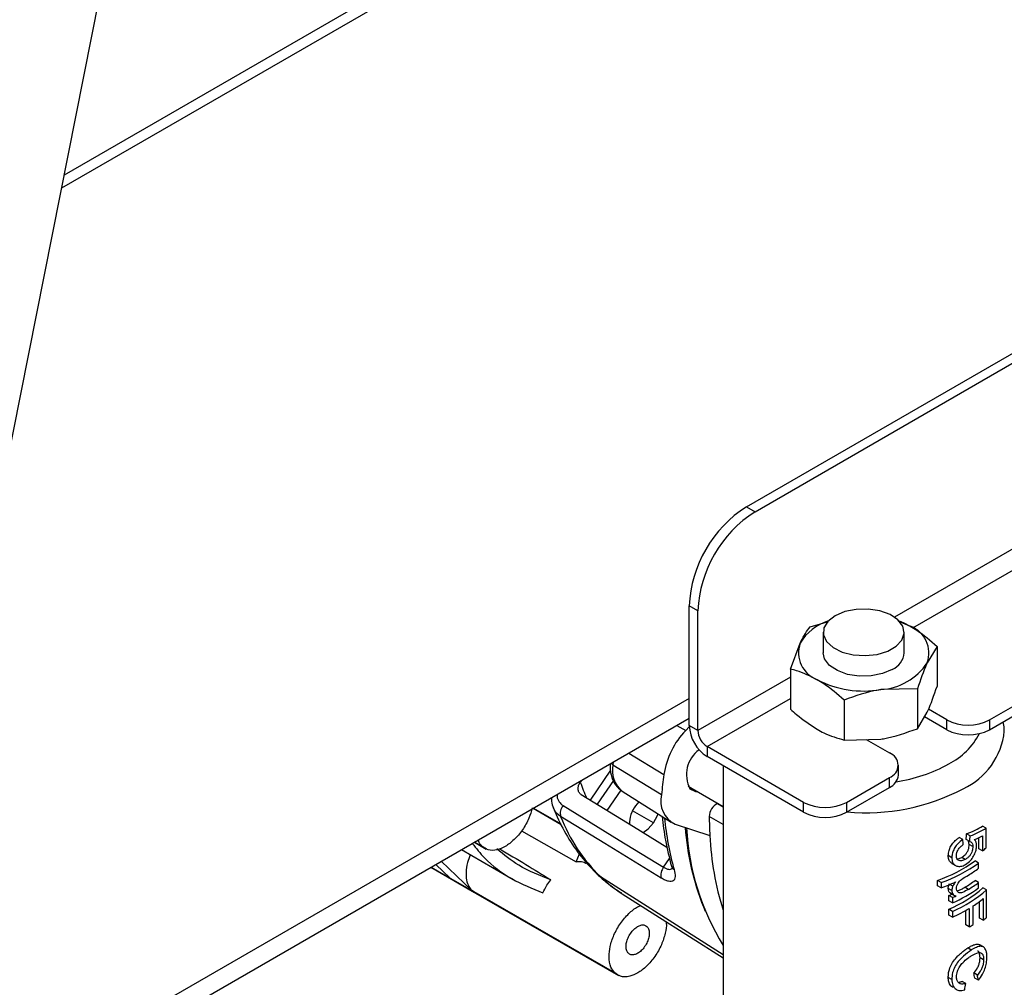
# Model space of a CAD drawing. Header units: millimetres. Extents: x 0 to 420, y 0 to 297.
# Tile 62 of 78: x 179.42 to 189.15, y 111.51 to 121.08. Entities that reach past the tile are written whole.
import ezdxf

# ---------------------------------------------------------------- set-up
doc = ezdxf.new("R2010")
doc.units = ezdxf.units.MM

msp = doc.modelspace()

# ---------------------------------------------------------------- linework, layer by layer
at = {"color": 7, "linetype": 'Continuous', "lineweight": 25}
for p, q in [((177.0044, 105.1793), (188.5775, 163.3938)), ((186.6047, 116.2655), (194.6526, 120.9114)), ((186.6896, 116.2165), (194.7374, 120.8624)), ((186.6047, 116.2655), (186.6896, 116.2165)), ((186.1239, 115.2367), (186.039, 115.2857)), ((186.039, 114.1017), (186.039, 115.2857)), ((186.1239, 114.0527), (186.1239, 115.2367)), ((187.2337, 115.0792), (187.4172, 115.1316)), ((188.1185, 115.1315), (188.224, 115.0856)), ((187.3644, 115.0244), (187.3644, 114.8202)), ((188.1644, 114.8202), (188.1644, 115.0244)), ((189.0089, 114.1588), (190.4732, 115.0042)), ((187.0394, 114.6607), (187.1365, 114.9173)), ((188.4894, 114.885), (188.3922, 114.7231)), ((188.4894, 114.885), (188.4894, 114.4898)), ((189.0089, 114.0609), (190.4732, 114.9062)), ((187.0394, 114.6607), (187.0394, 114.2656)), ((188.2951, 114.4664), (187.9326, 114.4578)), ((188.2951, 114.4664), (188.2951, 114.0713)), ((187.5701, 114.3543), (187.5701, 113.9592)), ((188.2951, 114.0713), (188.3922, 114.2332)), ((188.5846, 114.1588), (188.4046, 114.2628)), ((177.8533, 109.4494), (186.039, 114.175)), ((186.1239, 114.0527), (186.039, 114.1017)), ((188.5846, 114.0609), (188.3649, 114.1877)), ((188.5846, 114.0609), (188.5846, 114.1588)), ((189.0089, 114.1588), (189.0089, 114.0609)), ((186.0393, 114.091), (186.0044, 114.0545)), ((187.5701, 113.9592), (187.9326, 113.9678)), ((187.79, 113.9644), (188.0189, 113.8323)), ((187.1704, 113.3424), (186.2158, 113.8935)), ((186.2158, 113.8935), (186.2158, 113.7955)), ((185.2853, 113.7144), (185.7655, 113.4196)), ((187.1704, 113.2445), (186.2158, 113.7955)), ((188.1068, 113.6118), (188.1068, 113.7098)), ((185.2621, 113.6599), (185.059, 113.3659)), ((186.3744, 113.704), (186.3744, 109.8312)), ((184.9738, 113.56), (184.9624, 113.5434)), ((185.2902, 113.5574), (185.1285, 113.3233)), ((187.5947, 113.3424), (188.0189, 113.5874)), ((188.0189, 113.4894), (188.0189, 113.5874)), ((185.2278, 113.2626), (185.3657, 113.4622)), ((185.3757, 113.4538), (185.8606, 113.1456)), ((186.027, 113.5012), (186.3744, 113.3007)), ((187.5947, 113.2445), (188.0189, 113.4894)), ((185.54, 113.3494), (185.5076, 113.3093)), ((186.3205, 113.3318), (186.3177, 113.3306)), ((187.1704, 113.2445), (187.1704, 113.3424)), ((187.5947, 113.3424), (187.5947, 113.2445)), ((184.4952, 113.2837), (184.7742, 113.1227)), ((185.6859, 113.139), (185.4783, 113.2572)), ((185.899, 113.1275), (186.2429, 113.0158)), ((184.3798, 113.0594), (184.9217, 112.7538)), ((188.8169, 113.0109), (188.7815, 113.0313)), ((188.9756, 113.0868), (188.9394, 113.1077)), ((188.9756, 112.8931), (188.9756, 113.0868)), ((183.9145, 112.9485), (184.0314, 112.881)), ((188.7443, 112.9743), (188.7089, 112.9948)), ((188.8125, 112.9559), (188.7771, 112.9763)), ((188.8074, 112.9256), (188.8018, 112.9579)), ((188.9031, 112.8826), (188.9031, 112.9944)), ((188.939, 113.0127), (188.939, 112.8619)), ((183.7869, 112.8748), (184.2983, 112.5796)), ((184.9216, 112.7538), (184.955, 112.8325)), ((188.8428, 112.9052), (188.8074, 112.9256)), ((188.939, 112.8619), (188.9031, 112.8826)), ((183.8892, 112.4718), (183.5877, 112.7598)), ((188.6359, 112.7949), (188.6002, 112.8155)), ((188.6349, 112.7396), (188.6704, 112.7191)), ((188.7682, 112.7781), (188.7329, 112.7985)), ((188.9004, 112.7429), (188.8647, 112.7634)), ((188.9004, 112.6905), (188.9004, 112.7429)), ((183.4851, 112.7006), (183.9151, 112.4524)), ((183.6771, 112.5943), (183.5354, 112.7296)), ((183.6771, 112.5943), (183.8892, 112.4718)), ((188.4924, 112.5178), (188.4924, 112.5702)), ((188.5287, 112.5492), (188.4924, 112.5702)), ((188.5287, 112.5492), (188.5287, 112.4969)), ((188.9004, 112.5492), (188.8647, 112.5698)), ((188.9004, 112.4968), (188.9004, 112.5492)), ((183.9373, 112.4421), (183.8892, 112.4718)), ((185.3034, 111.6554), (183.8892, 112.4718)), ((183.8892, 112.4718), (183.9276, 112.447)), ((183.9271, 112.4462), (185.3413, 111.6298)), ((188.5287, 112.4969), (188.4924, 112.5178)), ((188.6359, 112.4708), (188.6002, 112.4914)), ((188.6475, 112.4315), (188.6118, 112.4521)), ((188.6451, 112.5148), (188.6166, 112.5313)), ((188.62, 112.4454), (188.6556, 112.4248)), ((188.7991, 112.4819), (188.7638, 112.5024)), ((188.9791, 112.4775), (188.9429, 112.4985)), ((188.9791, 112.2054), (188.9791, 112.4775)), ((185.3754, 112.4395), (186.3744, 111.8044)), ((188.6054, 112.3688), (188.6054, 112.4212)), ((188.6411, 112.4006), (188.6054, 112.4212)), ((188.6411, 112.3482), (188.6054, 112.3688)), ((188.6411, 112.4006), (188.6411, 112.3482)), ((188.9106, 112.1978), (188.9106, 112.3632)), ((188.9465, 112.3917), (188.9465, 112.1771)), ((186.1788, 112.3094), (186.1968, 112.2653)), ((188.6054, 112.2275), (188.6054, 112.2851)), ((188.6411, 112.2645), (188.6054, 112.2851)), ((188.6411, 112.2645), (188.6411, 112.2069)), ((188.7727, 112.1309), (188.7727, 112.2729)), ((188.8081, 112.2937), (188.8081, 112.1105)), ((188.847, 112.1351), (188.847, 112.3183)), ((188.6411, 112.2069), (188.6054, 112.2275)), ((188.9465, 112.1771), (188.9106, 112.1978)), ((188.8081, 112.1105), (188.7727, 112.1309)), ((188.8281, 111.8821), (188.7927, 111.9025)), ((188.9474, 111.9125), (188.9114, 111.9333)), ((188.9502, 111.7855), (188.9142, 111.8062)), ((188.6359, 111.5914), (188.6002, 111.612)), ((188.7745, 111.5516), (188.7392, 111.572)), ((188.8882, 111.6348), (188.8527, 111.6553)), ((188.8977, 111.5841), (188.8621, 111.6047))]:
    msp.add_line(p, q, dxfattribs=at)
at = {"color": 8, "linetype": 'Continuous', "lineweight": 25}
for p, q in [((196.1741, 128.9637), (179.8605, 119.5461)), ((179.8351, 119.4184), (196.1913, 128.8606)), ((190.7884, 116.7455), (188.0677, 115.1749)), ((188.2512, 115.0685), (190.9722, 116.6393)), ((187.0394, 114.5812), (186.1239, 114.0527)), ((186.039, 114.3712), (177.8974, 109.6711)), ((186.2158, 113.8935), (187.0394, 114.369)), ((185.9156, 114.1037), (186.0044, 114.0545)), ((185.4408, 113.8296), (185.7879, 113.6173)), ((186.3177, 113.3306), (186.3744, 113.2979)), ((184.4992, 113.286), (184.7706, 113.1294)), ((186.3744, 113.1234), (186.2371, 113.2027)), ((183.9935, 112.9066), (183.9177, 112.9503)), ((185.7855, 112.701), (185.8456, 112.7879)), ((183.489, 112.7029), (183.6771, 112.5943)), ((185.1302, 112.6318), (185.1607, 112.6079)), ((185.1607, 112.6079), (186.3744, 111.8368))]:
    msp.add_line(p, q, dxfattribs=at)
at = {"color": 7, "linetype": 'Continuous', "lineweight": 25, "flags": 128}
for points in [[(187.4815, 115.1876), (187.4107, 115.1323), (187.3714, 115.0673), (187.3669, 114.9985), (187.3978, 114.932), (187.4612, 114.8737), (187.5516, 114.8288), (187.6609, 114.8013), (187.7793, 114.7936), (187.8965, 114.8064), (188.0019, 114.8386), (188.0862, 114.8872), (188.1419, 114.9481), (188.1641, 115.0157), (188.1508, 115.0841), (188.1031, 115.1472), (188.0253, 115.1994), (187.9243, 115.236), (187.8092, 115.2538), (187.69, 115.2512), (187.5775, 115.2285), (187.4815, 115.1876)], [(188.114, 115.1366), (188.1601, 115.1179), (188.224, 115.0856)], [(188.0472, 114.6569), (187.9513, 114.6161), (187.8387, 114.5933), (187.7196, 114.5908), (187.6044, 114.6086), (187.5035, 114.6452), (187.4257, 114.6974), (187.378, 114.7605), (187.3644, 114.8202)], [(184.9702, 113.4201), (185.4868, 113.1043), (185.8193, 112.9011)], [(186.0463, 113.4758), (186.1008, 113.451), (186.1149, 113.4505)], [(184.7913, 113.3105), (185.348, 112.9691), (185.7855, 112.701)], [(185.6859, 113.139), (185.7244, 113.211), (185.7307, 113.2282)], [(185.7618, 112.5938), (185.2051, 112.9348), (184.7678, 113.2027)], [(185.5826, 113.0456), (185.6339, 113.0799), (185.6859, 113.139)]]:
    msp.add_lwpolyline(points, dxfattribs=at)
at = {"color": 8, "linetype": 'Continuous', "lineweight": 25, "flags": 128}
for points in [[(185.2672, 113.7294), (185.2736, 113.7229), (185.2853, 113.7144)], [(185.2879, 113.7414), (185.2877, 113.7388), (185.2853, 113.7144)]]:
    msp.add_lwpolyline(points, dxfattribs=at)
at = {"color": 7, "linetype": 'Continuous', "lineweight": 25}
for centre, radius, start, end in [((187.2672, 115.2298), 1.2294, 122.60548, 177.39452), ((187.3521, 115.1808), 1.2294, 122.60548, 177.39452), ((187.5536, 114.6742), 0.4828, 106.71094, 149.75542), ((188.1228, 114.8183), 0.2858, 340.539, 69.25792), ((187.406, 114.8221), 0.2858, 160.539, 249.25792), ((187.969, 114.8367), 0.196, 293.5055, 355.17436), ((187.8971, 115.0501), 0.5934, 273.4335, 326.56112), ((187.7633, 115.4411), 0.9978, 242.64283, 279.7711), ((186.4228, 114.1192), 0.3842, 182.60548, 237.39452), ((188.7968, 114.5683), 0.4611, 242.60967, 297.39033), ((186.5913, 113.4918), 0.8131, 136.20808, 171.12384), ((186.3235, 114.0618), 0.1998, 182.60548, 237.39452), ((188.7968, 114.4703), 0.4611, 242.60967, 297.39033), ((186.3174, 113.6169), 0.3057, 126.32201, 207.49086), ((187.9725, 113.7098), 0.131, 290.78342, 69.21658), ((191.3468, 112.885), 5.6069, 172.4957, 174.52917), ((187.9567, 113.6268), 0.1509, 294.37466, 354.3052), ((186.0126, 113.356), 0.2551, 165.57015, 243.56197), ((186.3866, 113.1979), 0.1495, 117.43808, 178.17818), ((187.3825, 113.7518), 0.4611, 242.60967, 297.39033), ((184.8831, 113.234), 0.1195, 140.20841, 195.16201), ((185.7452, 113.1325), 0.2961, 143.3572, 181.74467), ((185.1665, 113.4725), 0.3789, 325.36526, 335.09139), ((187.3825, 113.6539), 0.4611, 242.60967, 297.39033), ((186.3493, 113.8204), 1.6979, 201.33265, 225.56811), ((189.9911, 113.225), 3.754, 180.34047, 183.19454), ((188.6734, 113.2954), 2.6824, 184.27987, 201.56638), ((188.4581, 113.214), 2.4488, 182.88805, 211.6897), ((189.1397, 113.149), 2.8998, 182.6329, 197.5232), ((188.3105, 113.6343), 0.9959, 309.13153, 311.8979), ((188.0364, 113.9039), 1.4095, 288.87503, 305.99097), ((188.0484, 113.9245), 1.4568, 289.25262, 305.79279), ((185.878, 112.6242), 0.1202, 140.32562, 194.67113), ((188.1771, 113.6694), 1.2171, 300.77264, 306.45778), ((187.953, 114.0948), 1.6985, 289.81424, 295.06295), ((188.165, 113.5084), 1.1707, 300.76009, 306.70338), ((188.1767, 113.5287), 1.2178, 300.73657, 306.45674), ((188.132, 113.4073), 1.218, 292.87198, 311.73906), ((188.0974, 113.5973), 1.3623, 293.52012, 306.1154), ((188.1439, 113.4281), 1.2653, 293.13602, 311.30577), ((187.9836, 113.839), 1.5482, 293.68142, 295.18615), ((187.995, 113.8591), 1.5952, 293.88935, 295.34638), ((188.2329, 113.2547), 1.1198, 303.26028, 309.58899), ((188.0507, 113.5478), 1.4651, 293.76402, 301.12947), ((188.3181, 112.9347), 0.9843, 309.6748, 312.18726), ((188.151, 113.193), 1.2663, 301.26011, 303.34473)]:
    msp.add_arc(centre, radius, start, end, dxfattribs=at)
at = {"color": 8, "linetype": 'Continuous', "lineweight": 25}
for centre, radius, start, end in [((188.2647, 114.372), 0.7341, 297.68875, 331.61464), ((188.4519, 114.1186), 0.7062, 294.72627, 354.1349), ((185.5372, 113.6558), 0.2587, 166.92793, 231.3509), ((187.8592, 115.0746), 1.5449, 278.38174, 298.90065), ((186.8174, 114.1691), 1.9577, 198.63668, 203.61226), ((187.783, 115.3162), 2.0766, 264.95285, 297.6688), ((188.6393, 113.4519), 2.8568, 185.31241, 195.71948), ((185.9186, 112.7274), 0.0575, 197.08981, 239.39746), ((186.1213, 113.6112), 1.3891, 226.245, 237.51865)]:
    msp.add_arc(centre, radius, start, end, dxfattribs=at)
at = {"color": 7, "linetype": 'Continuous', "lineweight": 25}
for centre, major_axis, ratio, start_param, end_param in [((187.7644, 113.1756), (0.942, 11.9305), 0.085676, 4.702445, 4.707059), ((187.7644, 113.5863), (1.3869, -0.2027), 0.454148, 5.599533, 5.785806), ((187.7644, 113.5863), (1.4368, -0.21), 0.454148, 5.5983, 5.777985), ((187.7644, 113.1486), (-1.0782, 11.1855), 0.085332, 4.684126, 4.688581), ((187.7644, 113.1756), (0.9758, 12.3597), 0.085676, 4.701373, 4.705827), ((187.7644, 113.5324), (1.4369, -0.2067), 0.456417, 5.641297, 5.731951), ((187.7644, 112.7563), (-1.127, 4.7543), 0.17114, 4.427376, 4.438335), ((187.7644, 112.7563), (-1.1675, 4.9253), 0.17114, 4.431735, 4.442309), ((187.7644, 112.184), (0.9424, 5.6629), 0.192268, 4.621123, 4.632532)]:
    msp.add_ellipse(centre, major_axis=major_axis, ratio=ratio, start_param=start_param, end_param=end_param, dxfattribs=at)
for points, knots in [([(187.1365, 114.9173), (187.1388, 114.9223), (187.1716, 114.9922), (187.2038, 115.0373), (187.2337, 115.0792)], [0, 0, 0, 0, 0.070215, 1, 1, 1, 1]), ([(188.224, 115.0856), (188.2463, 115.0721), (188.3361, 115.0178), (188.4236, 114.9419), (188.4894, 114.885)], [0, 0, 0, 0, 0.2485731, 1, 1, 1, 1]), ([(188.3922, 114.7231), (188.3899, 114.7181), (188.3571, 114.6468), (188.325, 114.5533), (188.2951, 114.4664)], [0, 0, 0, 0, 0.070215, 1, 1, 1, 1]), ([(187.3048, 114.5549), (187.2358, 114.589), (187.1459, 114.6335), (187.0595, 114.6556), (187.0394, 114.6607)], [0, 0, 0, 0, 0.767767, 1, 1, 1, 1]), ([(187.5701, 114.3543), (187.5044, 114.4113), (187.4169, 114.4871), (187.3271, 114.5414), (187.3048, 114.5549)], [0, 0, 0, 0, 0.7514269, 1, 1, 1, 1]), ([(188.3922, 114.2332), (188.3945, 114.2382), (188.4273, 114.3095), (188.4595, 114.403), (188.4894, 114.4898)], [0, 0, 0, 0, 0.070215, 1, 1, 1, 1]), ([(187.9326, 114.4578), (187.924, 114.4564), (187.8016, 114.4368), (187.6817, 114.394), (187.5701, 114.3543)], [0, 0, 0, 0, 0.070215, 1, 1, 1, 1]), ([(187.0394, 114.2656), (187.0595, 114.2475), (187.1459, 114.1697), (187.2358, 114.1105), (187.3048, 114.065)], [0, 0, 0, 0, 0.232233, 1, 1, 1, 1]), ([(189.1518, 114.0469), (189.1527, 114.056), (189.1559, 114.0867), (189.1483, 114.117), (189.1431, 114.1383)], [0, 0, 0, 0, 0.297823, 1, 1, 1, 1]), ([(187.3048, 114.065), (187.3271, 114.0527), (187.4169, 114.0033), (187.5044, 113.9781), (187.5701, 113.9592)], [0, 0, 0, 0, 0.2485731, 1, 1, 1, 1]), ([(187.9326, 113.9678), (187.9412, 113.9692), (188.0636, 113.9888), (188.1836, 114.0316), (188.2951, 114.0713)], [0, 0, 0, 0, 0.070215, 1, 1, 1, 1]), ([(185.2574, 113.7237), (185.2569, 113.7137), (185.2545, 113.6657), (185.2689, 113.5918), (185.3082, 113.509), (185.3509, 113.4737), (185.3718, 113.4564)], [0, 0, 0, 0, 0.090972, 0.435762, 0.724501, 1, 1, 1, 1]), ([(184.9702, 113.4201), (184.966, 113.4231), (184.9576, 113.4292), (184.9455, 113.4463), (184.9383, 113.4731), (184.9429, 113.5096), (184.9559, 113.5322), (184.9624, 113.5434)], [0, 0, 0, 0, 0.125152, 0.250804, 0.500132, 0.749589, 1, 1, 1, 1]), ([(184.6787, 113.3897), (184.678, 113.3773), (184.6758, 113.3404), (184.6881, 113.3072), (184.6962, 113.2851)], [0, 0, 0, 0, 0.336824, 1, 1, 1, 1]), ([(184.4873, 113.2882), (184.4776, 113.2539), (184.4563, 113.1795), (184.3923, 113.0679), (184.3103, 112.9707), (184.2227, 112.9039), (184.133, 112.8669), (184.0519, 112.8648), (184.0114, 112.8938), (183.9935, 112.9066)], [0, 0, 0, 0, 0.129115, 0.280382, 0.431649, 0.575154, 0.705279, 0.869875, 1, 1, 1, 1]), ([(184.6947, 113.291), (184.7072, 113.2603), (184.752, 113.1507), (184.8465, 112.9776), (184.9792, 112.7869), (185.0821, 112.6812), (185.1302, 112.6318)], [0, 0, 0, 0, 0.11954, 0.427373, 0.732043, 1, 1, 1, 1]), ([(185.7719, 113.2019), (185.781, 113.1228), (185.8009, 112.951), (185.8416, 112.7948), (185.8636, 112.7105)], [0, 0, 0, 0, 0.46082, 1, 1, 1, 1]), ([(183.8939, 112.9366), (183.9328, 112.8877), (184.0453, 112.7465), (184.2771, 112.5756), (184.4871, 112.4903), (184.5921, 112.4476)], [0, 0, 0, 0, 0.209444, 0.604637, 1, 1, 1, 1]), ([(183.9935, 112.9066), (183.9769, 112.9224), (183.959, 112.9394), (183.9542, 112.9692), (183.9538, 112.9712)], [0, 0, 0, 0, 0.931742, 1, 1, 1, 1]), ([(188.6002, 112.8155), (188.6014, 112.8323), (188.6036, 112.8626), (188.6244, 112.9092), (188.6523, 112.9484), (188.6823, 112.9767), (188.7014, 112.9897), (188.7089, 112.9948)], [0, 0, 0, 0, 0.255797, 0.459438, 0.662992, 0.867987, 1, 1, 1, 1]), ([(188.7443, 112.9743), (188.7273, 112.962), (188.6984, 112.941), (188.6642, 112.8959), (188.6436, 112.8531), (188.6365, 112.8188), (188.6361, 112.8003), (188.6359, 112.7949)], [0, 0, 0, 0, 0.295827, 0.502938, 0.710074, 0.915645, 1, 1, 1, 1]), ([(188.8125, 112.9559), (188.819, 112.9537), (188.8309, 112.9497), (188.8414, 112.9313), (188.8423, 112.9143), (188.8428, 112.9052)], [0, 0, 0, 0, 0.362962, 0.657284, 1, 1, 1, 1]), ([(188.8803, 112.9162), (188.88, 112.9226), (188.8791, 112.9408), (188.8714, 112.9607), (188.8623, 112.9704), (188.8588, 112.9741)], [0, 0, 0, 0, 0.2517, 0.715059, 1, 1, 1, 1]), ([(184.6698, 112.5778), (184.5613, 112.6195), (184.3675, 112.694), (184.2066, 112.825), (184.1358, 112.8827)], [0, 0, 0, 0, 0.560009, 1, 1, 1, 1]), ([(184.165, 112.8844), (184.2516, 112.8318), (184.4198, 112.7296), (184.5882, 112.6274), (184.6698, 112.5778)], [0, 0, 0, 0, 0.514802, 1, 1, 1, 1]), ([(188.6814, 112.8154), (188.6821, 112.8252), (188.6833, 112.8422), (188.6943, 112.8683), (188.7114, 112.8928), (188.7308, 112.9111), (188.7443, 112.9211), (188.749, 112.9245)], [0, 0, 0, 0, 0.243634, 0.422819, 0.601826, 0.864365, 1, 1, 1, 1]), ([(188.7329, 112.7985), (188.7446, 112.8061), (188.7634, 112.8184), (188.7857, 112.8463), (188.7989, 112.8724), (188.8063, 112.9001), (188.807, 112.9166), (188.8074, 112.9256)], [0, 0, 0, 0, 0.293413, 0.470304, 0.648448, 0.807944, 1, 1, 1, 1]), ([(188.8428, 112.9052), (188.842, 112.8913), (188.8407, 112.8695), (188.8276, 112.8372), (188.8121, 112.8138), (188.7919, 112.793), (188.7766, 112.7833), (188.7682, 112.7781)], [0, 0, 0, 0, 0.288317, 0.451392, 0.614349, 0.790479, 1, 1, 1, 1]), ([(188.771, 112.7273), (188.7888, 112.7396), (188.819, 112.7604), (188.8526, 112.8104), (188.873, 112.858), (188.8798, 112.8942), (188.8802, 112.912), (188.8803, 112.9162)], [0, 0, 0, 0, 0.308389, 0.521473, 0.734663, 0.937804, 1, 1, 1, 1]), ([(183.874, 112.8246), (183.8639, 112.7986), (183.8408, 112.7392), (183.8299, 112.6528), (183.835, 112.5728), (183.8551, 112.5116), (183.8785, 112.4843), (183.8892, 112.4718)], [0, 0, 0, 0, 0.180623, 0.412671, 0.618539, 0.826441, 1, 1, 1, 1]), ([(185.0237, 112.7361), (185.0078, 112.7436), (184.9774, 112.7578), (184.9398, 112.7551), (184.9218, 112.7538)], [0, 0, 0, 0, 0.522164, 1, 1, 1, 1]), ([(188.635, 112.7399), (188.6341, 112.7403), (188.6278, 112.7432), (188.6185, 112.7526), (188.6081, 112.7682), (188.6029, 112.7854), (188.6005, 112.8014), (188.6003, 112.8108), (188.6002, 112.8155)], [0, 0, 0, 0, 0.036919, 0.264755, 0.487535, 0.719118, 0.858858, 1, 1, 1, 1]), ([(188.6359, 112.7949), (188.6362, 112.7871), (188.6368, 112.7713), (188.6423, 112.7516), (188.6509, 112.7359), (188.661, 112.7252), (188.6722, 112.7176), (188.6799, 112.7147), (188.6838, 112.7132)], [0, 0, 0, 0, 0.1989541, 0.4027257, 0.5673511, 0.73692, 0.8674488, 1, 1, 1, 1]), ([(188.7682, 112.7781), (188.7557, 112.7722), (188.7349, 112.7624), (188.7079, 112.7643), (188.6904, 112.7758), (188.6824, 112.795), (188.6817, 112.8094), (188.6814, 112.8154)], [0, 0, 0, 0, 0.297478, 0.49318, 0.689987, 0.869271, 1, 1, 1, 1]), ([(188.6883, 112.7853), (188.6918, 112.7851), (188.7058, 112.7845), (188.7213, 112.7925), (188.7329, 112.7985)], [0, 0, 0, 0, 0.248372, 1, 1, 1, 1]), ([(185.8893, 112.6779), (185.8946, 112.6528), (185.9053, 112.6027), (185.8891, 112.5683), (185.8625, 112.5581), (185.8351, 112.5601), (185.8015, 112.5712), (185.775, 112.5863), (185.7618, 112.5938)], [0, 0, 0, 0, 0.249587, 0.498763, 0.623505, 0.749038, 0.873824, 1, 1, 1, 1]), ([(188.6838, 112.7132), (188.6904, 112.7115), (188.7096, 112.7066), (188.7402, 112.7117), (188.7628, 112.7231), (188.771, 112.7273)], [0, 0, 0, 0, 0.251396, 0.727397, 1, 1, 1, 1]), ([(184.5921, 112.4476), (184.6046, 112.4731), (184.6272, 112.5187), (184.6568, 112.5597), (184.6698, 112.5778)], [0, 0, 0, 0, 0.5573115, 1, 1, 1, 1]), ([(185.1302, 112.6318), (185.1623, 112.6022), (185.2368, 112.5333), (185.321, 112.4783), (185.3689, 112.447)], [0, 0, 0, 0, 0.430625, 1, 1, 1, 1]), ([(188.6725, 112.5562), (188.6699, 112.5529), (188.6648, 112.5464), (188.6548, 112.533), (188.649, 112.5221), (188.6451, 112.5148)], [0, 0, 0, 0, 0.250528, 0.501228, 1, 1, 1, 1]), ([(188.6814, 112.4916), (188.6822, 112.4999), (188.6836, 112.5167), (188.6957, 112.5427), (188.7123, 112.565), (188.748, 112.5954), (188.7771, 112.6113), (188.7998, 112.6237)], [0, 0, 0, 0, 0.141325, 0.284207, 0.409881, 0.537969, 1, 1, 1, 1]), ([(188.6002, 112.4914), (188.6003, 112.4949), (188.6005, 112.5019), (188.6027, 112.5166), (188.6068, 112.5279), (188.6095, 112.5354)], [0, 0, 0, 0, 0.251163, 0.502853, 1, 1, 1, 1]), ([(188.6118, 112.4521), (188.61, 112.4546), (188.6062, 112.4598), (188.6014, 112.4725), (188.6007, 112.4839), (188.6002, 112.4914)], [0, 0, 0, 0, 0.251471, 0.503732, 1, 1, 1, 1]), ([(188.6201, 112.4455), (188.6195, 112.4458), (188.6163, 112.4474), (188.6138, 112.45), (188.6118, 112.4521)], [0, 0, 0, 0, 0.192595, 1, 1, 1, 1]), ([(188.6451, 112.5148), (188.6437, 112.5111), (188.6407, 112.5035), (188.6369, 112.4885), (188.6363, 112.4778), (188.6359, 112.4708)], [0, 0, 0, 0, 0.251142, 0.502871, 1, 1, 1, 1]), ([(188.6359, 112.4708), (188.6361, 112.4669), (188.6363, 112.4592), (188.639, 112.445), (188.6441, 112.4369), (188.6475, 112.4315)], [0, 0, 0, 0, 0.251545, 0.503719, 1, 1, 1, 1]), ([(188.7991, 112.4819), (188.7803, 112.4711), (188.7543, 112.4561), (188.7191, 112.4443), (188.7003, 112.4492), (188.6871, 112.4624), (188.6819, 112.4778), (188.6815, 112.4887), (188.6814, 112.4916)], [0, 0, 0, 0, 0.383145, 0.52993, 0.679172, 0.805178, 0.948408, 1, 1, 1, 1]), ([(188.6868, 112.4681), (188.6909, 112.4686), (188.7055, 112.4705), (188.7321, 112.4846), (188.7532, 112.4964), (188.7638, 112.5024)], [0, 0, 0, 0, 0.15877, 0.57747, 1, 1, 1, 1]), ([(188.6475, 112.4315), (188.6485, 112.4305), (188.6505, 112.4285), (188.6538, 112.4258), (188.6575, 112.4237), (188.6626, 112.4214), (188.6694, 112.4191), (188.6751, 112.418), (188.6779, 112.4175)], [0, 0, 0, 0, 0.125117, 0.250599, 0.375818, 0.501587, 0.749971, 1, 1, 1, 1]), ([(185.3034, 111.6554), (185.2891, 111.6734), (185.2567, 111.714), (185.2419, 111.8078), (185.2542, 111.9187), (185.2918, 112.0329), (185.356, 112.1483), (185.4384, 112.244), (185.5102, 112.303), (185.5499, 112.3179), (185.5605, 112.3218)], [0, 0, 0, 0, 0.121997, 0.276312, 0.398309, 0.53285, 0.674669, 0.816487, 0.951028, 1, 1, 1, 1]), ([(185.8091, 112.1637), (185.8103, 112.1581), (185.8169, 112.1253), (185.8026, 112.0447), (185.7673, 111.9321), (185.7025, 111.8167), (185.6202, 111.7195), (185.5326, 111.6528), (185.4429, 111.6158), (185.3618, 111.6136), (185.3213, 111.6426), (185.3034, 111.6554)], [0, 0, 0, 0, 0.023345, 0.134385, 0.256843, 0.385924, 0.515006, 0.637463, 0.748504, 0.88896, 1, 1, 1, 1]), ([(185.4375, 111.8496), (185.4317, 111.8568), (185.4186, 111.8734), (185.4125, 111.9115), (185.4176, 111.9565), (185.4328, 112.003), (185.4589, 112.0496), (185.4924, 112.0892), (185.528, 112.1163), (185.5644, 112.1313), (185.5974, 112.1322), (185.6138, 112.1204), (185.6211, 112.1152)], [0, 0, 0, 0, 0.090412, 0.204776, 0.295189, 0.394898, 0.5, 0.605102, 0.704811, 0.795224, 0.909588, 1, 1, 1, 1]), ([(185.6211, 112.1152), (185.6269, 112.1079), (185.6401, 112.0914), (185.6461, 112.0533), (185.641, 112.0083), (185.6258, 111.9618), (185.5997, 111.9151), (185.5662, 111.8756), (185.5307, 111.8485), (185.4942, 111.8335), (185.4612, 111.8326), (185.4448, 111.8444), (185.4375, 111.8496)], [0, 0, 0, 0, 0.090412, 0.204776, 0.295189, 0.394898, 0.5, 0.605102, 0.704811, 0.795224, 0.909588, 1, 1, 1, 1]), ([(188.6002, 111.612), (188.6007, 111.6246), (188.6015, 111.6501), (188.6107, 111.6953), (188.6329, 111.7467), (188.6659, 111.7927), (188.6992, 111.8283), (188.7299, 111.8564), (188.7615, 111.8818), (188.7823, 111.8956), (188.7927, 111.9025)], [0, 0, 0, 0, 0.115419, 0.233497, 0.390432, 0.547253, 0.656365, 0.768565, 0.883239, 1, 1, 1, 1]), ([(188.8281, 111.8821), (188.8021, 111.8638), (188.7584, 111.8329), (188.7005, 111.7727), (188.6625, 111.7155), (188.6391, 111.6533), (188.637, 111.6135), (188.6359, 111.5914)], [0, 0, 0, 0, 0.284838, 0.480347, 0.639858, 0.799731, 1, 1, 1, 1]), ([(188.7927, 111.9025), (188.8057, 111.9103), (188.832, 111.9261), (188.8635, 111.9377), (188.8873, 111.9402), (188.902, 111.9386), (188.9089, 111.934), (188.911, 111.9325)], [0, 0, 0, 0, 0.281246, 0.57149, 0.744357, 0.921514, 1, 1, 1, 1]), ([(188.9826, 111.8111), (188.9822, 111.8238), (188.9813, 111.8496), (188.974, 111.8777), (188.9639, 111.8979), (188.952, 111.9108), (188.937, 111.9178), (188.9195, 111.9197), (188.8997, 111.9167), (188.8777, 111.9092), (188.8538, 111.8978), (188.8367, 111.8874), (188.8281, 111.8821)], [0, 0, 0, 0, 0.123972, 0.252597, 0.342441, 0.434667, 0.52465, 0.617308, 0.708431, 0.801462, 0.900026, 1, 1, 1, 1]), ([(188.8283, 111.8246), (188.8536, 111.8391), (188.8892, 111.8596), (188.9248, 111.8565), (188.942, 111.8403), (188.9494, 111.8139), (188.95, 111.7936), (188.9502, 111.7855)], [0, 0, 0, 0, 0.400522, 0.564911, 0.729441, 0.892033, 1, 1, 1, 1]), ([(188.9142, 111.8062), (188.9131, 111.8224), (188.9111, 111.85), (188.8999, 111.8697), (188.8914, 111.872), (188.89, 111.8724)], [0, 0, 0, 0, 0.539254, 0.923821, 1, 1, 1, 1]), ([(188.6814, 111.6176), (188.6833, 111.6356), (188.6869, 111.6692), (188.7114, 111.7196), (188.7488, 111.765), (188.7893, 111.7988), (188.8172, 111.8173), (188.8283, 111.8246)], [0, 0, 0, 0, 0.217082, 0.40673, 0.570977, 0.829835, 1, 1, 1, 1]), ([(188.8527, 111.6553), (188.8662, 111.6721), (188.8868, 111.6978), (188.9055, 111.743), (188.9132, 111.7771), (188.9139, 111.7968), (188.9142, 111.8062)], [0, 0, 0, 0, 0.3934279, 0.6020572, 0.8106623, 1, 1, 1, 1]), ([(188.9502, 111.7855), (188.9493, 111.7698), (188.9478, 111.7436), (188.9341, 111.7028), (188.9148, 111.6668), (188.898, 111.6466), (188.8882, 111.6348)], [0, 0, 0, 0, 0.306795, 0.511628, 0.715835, 1, 1, 1, 1]), ([(188.8977, 111.5841), (188.9123, 111.6025), (188.9384, 111.6353), (188.9649, 111.6967), (188.9803, 111.7567), (188.9818, 111.7925), (188.9826, 111.8111)], [0, 0, 0, 0, 0.291492, 0.520846, 0.750429, 1, 1, 1, 1]), ([(188.645, 111.5138), (188.6436, 111.5145), (188.6359, 111.518), (188.6249, 111.5291), (188.6125, 111.5467), (188.6051, 111.5674), (188.6009, 111.5894), (188.6005, 111.6044), (188.6002, 111.612)], [0, 0, 0, 0, 0.045813, 0.249603, 0.44741, 0.651117, 0.824309, 1, 1, 1, 1]), ([(188.6359, 111.5914), (188.6363, 111.5813), (188.6372, 111.5609), (188.6441, 111.5352), (188.6553, 111.5149), (188.6691, 111.4997), (188.6862, 111.4888), (188.7076, 111.4823), (188.7335, 111.481), (188.7529, 111.4853), (188.7628, 111.4874)], [0, 0, 0, 0, 0.131744, 0.266561, 0.375639, 0.487863, 0.596899, 0.709053, 0.852515, 1, 1, 1, 1]), ([(188.7745, 111.5516), (188.7595, 111.548), (188.734, 111.5419), (188.7036, 111.5541), (188.6862, 111.5776), (188.6817, 111.6017), (188.6815, 111.6155), (188.6814, 111.6176)], [0, 0, 0, 0, 0.311982, 0.530996, 0.750648, 0.961045, 1, 1, 1, 1]), ([(188.7102, 111.5681), (188.7174, 111.5681), (188.7269, 111.5681), (188.7369, 111.5713), (188.7392, 111.572)], [0, 0, 0, 0, 0.767125, 1, 1, 1, 1])]:
    msp.add_open_spline(points, degree=3, knots=knots, dxfattribs=at)
at = {"color": 8, "linetype": 'Continuous', "lineweight": 25}
for points, knots in [([(184.7346, 113.4219), (184.7338, 113.4148), (184.7309, 113.3871), (184.75, 113.3451), (184.7775, 113.322), (184.7913, 113.3105)], [0, 0, 0, 0, 0.1468244, 0.5732952, 1, 1, 1, 1]), ([(184.7678, 113.2027), (184.7423, 113.2208), (184.7094, 113.2443), (184.7003, 113.2834), (184.6983, 113.2922)], [0, 0, 0, 0, 0.7733993, 1, 1, 1, 1]), ([(185.7855, 112.701), (185.7943, 112.6959), (185.8119, 112.6858), (185.8355, 112.6792), (185.8554, 112.68), (185.8722, 112.6867), (185.8772, 112.7003), (185.8797, 112.707)], [0, 0, 0, 0, 0.195815, 0.392856, 0.592758, 0.797087, 1, 1, 1, 1])]:
    msp.add_open_spline(points, degree=3, knots=knots, dxfattribs=at)

doc.saveas('drawing.dxf')
